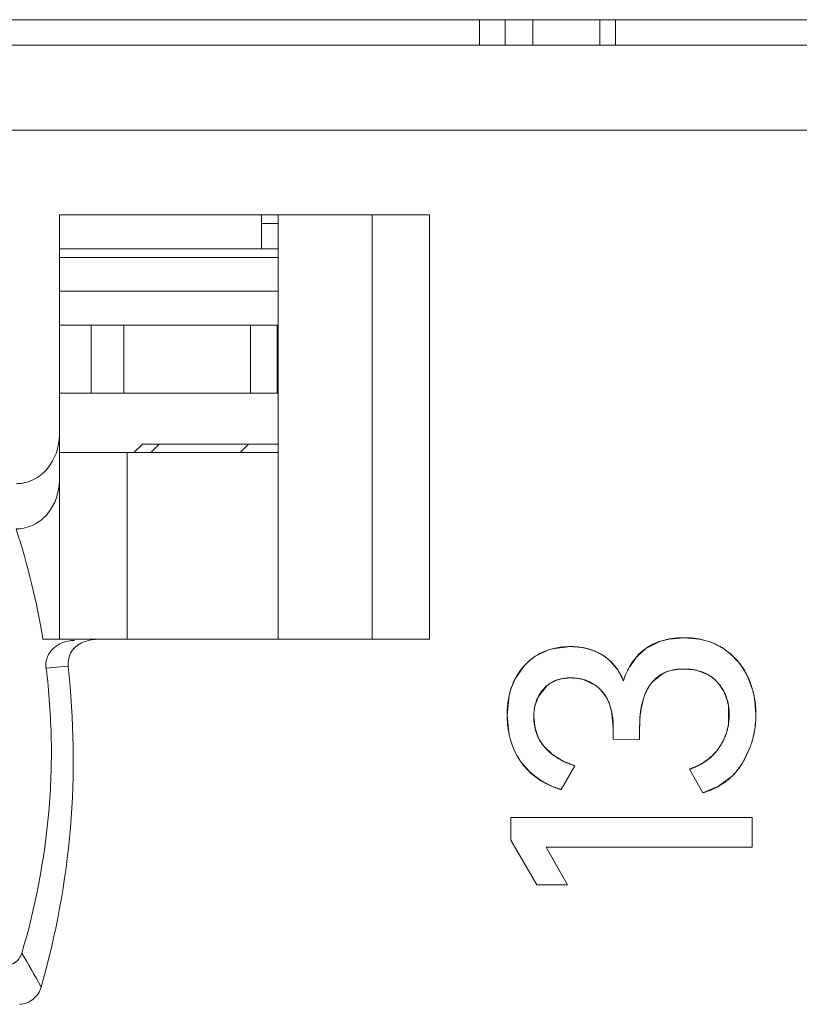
# Model space of a CAD drawing. Header units: millimetres. Extents: x 0 to 427, y 0 to 299.
# Tile 36 of 54: x 165.34 to 169.93, y 244.96 to 250.76. Entities that reach past the tile are written whole.
import ezdxf

# ---------------------------------------------------------------- set-up
doc = ezdxf.new("R2010")
doc.units = ezdxf.units.MM
doc.header["$LTSCALE"] = 23.1
doc.header["$MEASUREMENT"] = 0
doc.layers.get('0').update_dxf_attribs({"lineweight": 18})
for name, color, linetype in [('1_27', 7, 'Continuous'), ('1_36', 7, 'Continuous'), ('1_44', 7, 'Continuous'), ('1_6', 7, 'Continuous')]:
    doc.layers.add(name, color=color, linetype=linetype)

msp = doc.modelspace()

# ---------------------------------------------------------------- linework, layer by layer
at = {"color": 7, "linetype": 'Continuous', "lineweight": 0}
for p, q in [((110.7648, 250.7554), (209.7648, 250.7554)), ((168.0498, 250.7554), (168.0498, 250.6054)), ((168.2009, 250.6054), (168.2009, 250.7554)), ((168.3636, 250.6054), (168.3636, 250.7554)), ((168.7574, 250.7554), (168.7574, 250.6054)), ((168.8498, 250.7554), (168.8498, 250.6054))]:
    msp.add_line(p, q, dxfattribs=at)
at = {"color": 0, "linetype": 'Continuous', "lineweight": 0}
for p, q in [((169.0292, 247.0518), (169.1156, 247.0944)), ((169.1156, 247.0944), (169.1657, 247.1071)), ((169.1657, 247.1071), (169.2543, 247.1148)), ((169.2543, 247.1148), (169.3426, 247.1072)), ((169.3426, 247.1072), (169.393, 247.0946)), ((168.3904, 247.0129), (168.4479, 247.0402)), ((168.4789, 247.0497), (168.5849, 247.0624)), ((168.5849, 247.0624), (168.6545, 247.0567)), ((168.981, 247.0089), (169.0292, 247.0518)), ((168.8217, 246.9755), (168.8633, 246.925)), ((168.9358, 246.9473), (168.9675, 246.9932)), ((168.2591, 246.872), (168.3152, 246.9518)), ((168.8633, 246.925), (168.8972, 246.8607)), ((169.1581, 246.9163), (169.1297, 246.9039)), ((169.2145, 246.9285), (169.1682, 246.9195)), ((169.2523, 246.9305), (169.2422, 246.9304)), ((169.3119, 246.9258), (169.2523, 246.9305)), ((169.3955, 246.8965), (169.3323, 246.9216)), ((168.233, 246.8081), (168.2591, 246.872)), ((168.6292, 246.8752), (168.5699, 246.8777)), ((168.7306, 246.8359), (168.6565, 246.8698)), ((169.1297, 246.9039), (169.0658, 246.8523)), ((169.6278, 246.8878), (169.6612, 246.7973)), ((168.4484, 246.8335), (168.3961, 246.7688)), ((168.7763, 246.7926), (168.7535, 246.8174)), ((168.2123, 246.6589), (168.2239, 246.7732)), ((168.3961, 246.7688), (168.3762, 246.7136)), ((169.5075, 246.7478), (169.4919, 246.7899)), ((169.6692, 246.7595), (169.6772, 246.6627)), ((168.3762, 246.7136), (168.3701, 246.67)), ((169.5165, 246.6072), (169.516, 246.7093)), ((168.2216, 246.5568), (168.2123, 246.6589)), ((168.3695, 246.6492), (168.3765, 246.5824)), ((168.8371, 246.5851), (168.8297, 246.6664)), ((168.3765, 246.5824), (168.397, 246.524)), ((168.8371, 246.5172), (168.8371, 246.5851)), ((168.9923, 246.5754), (168.9923, 246.5153)), ((168.9923, 246.5153), (168.8371, 246.5172)), ((168.4316, 246.4716), (168.479, 246.427)), ((169.6416, 246.4658), (169.5977, 246.3766)), ((168.479, 246.427), (168.5385, 246.3897)), ((168.5385, 246.3897), (168.6101, 246.3601)), ((168.3442, 246.326), (168.2928, 246.3843)), ((168.5305, 246.2204), (168.6101, 246.3601)), ((169.2853, 246.3407), (169.3649, 246.201)), ((169.5977, 246.3766), (169.5589, 246.3235)), ((169.5392, 246.302), (169.4576, 246.2397)), ((169.4576, 246.2397), (169.3649, 246.201)), ((168.2337, 246.0551), (169.6559, 246.0551)), ((168.2337, 245.9232), (168.2337, 246.0551)), ((169.6559, 246.0551), (169.6559, 245.8805)), ((168.2337, 245.9232), (168.387, 245.6599)), ((169.6559, 245.8805), (168.4413, 245.8805)), ((168.5672, 245.6599), (168.4413, 245.8805)), ((168.4413, 245.8805), (168.5229, 245.7375)), ((168.5672, 245.6599), (168.387, 245.6599))]:
    msp.add_line(p, q, dxfattribs=at)
for centre, radius, start, end in [((169.2747, 246.7256), 0.3875, 68.50676, 72.23662), ((169.2786, 246.7347), 0.3777, 57.37494, 68.54485), ((168.5657, 246.7119), 0.3488, 104.41491, 109.74637), ((168.5953, 246.7065), 0.3552, 75.32345, 80.39287), ((168.5991, 246.7223), 0.3389, 72.58494, 75.28185), ((168.5994, 246.7231), 0.3381, 69.59014, 72.58604), ((168.6029, 246.7318), 0.3287, 58.82337, 69.63844), ((169.278, 246.7347), 0.3779, 51.70152, 57.30197), ((169.2668, 246.7204), 0.3961, 47.16581, 51.71036), ((168.5685, 246.7165), 0.3457, 120.99997, 137.11039), ((169.2351, 246.777), 0.344, 137.62359, 141.0718), ((169.2593, 246.7122), 0.4072, 45.14671, 47.17794), ((169.2495, 246.7027), 0.4209, 37.74566, 45.11987), ((169.308, 246.7298), 0.4312, 153.97393, 162.31498), ((169.2972, 246.7349), 0.4193, 152.05273, 153.95544), ((169.2886, 246.7395), 0.4095, 149.49886, 152.05599), ((169.231, 246.7062), 0.2223, 106.39398, 109.11883), ((169.2492, 246.6098), 0.3207, 94.76018, 96.22023), ((169.2508, 246.5909), 0.3396, 93.28301, 94.75951), ((169.2521, 246.5677), 0.3628, 91.57087, 93.27972), ((169.2626, 246.6346), 0.2953, 76.34937, 80.38255), ((169.2416, 246.6962), 0.4311, 34.96467, 37.7683), ((169.2392, 246.6946), 0.434, 31.33741, 34.9651), ((169.2399, 246.695), 0.4332, 26.43538, 31.34118), ((168.5717, 246.6804), 0.1965, 120.00742, 128.82935), ((168.5927, 246.6192), 0.2586, 75.71008, 81.87591), ((168.6501, 246.6807), 0.4362, 165.1186, 167.74641), ((168.6258, 246.6871), 0.411, 162.87738, 165.11325), ((168.6044, 246.6563), 0.2194, 47.22115, 54.90907), ((169.2504, 246.6779), 0.2662, 24.90363, 29.22876), ((169.1754, 246.6738), 0.5012, 9.84201, 14.26635), ((169.2046, 246.6607), 0.3152, 11.51694, 16.03646), ((169.1941, 246.6585), 0.326, 8.97293, 11.52952), ((168.7006, 246.6492), 0.3311, 176.39762, 179.99231), ((169.0946, 246.665), 0.5826, 350.27643, 359.7788), ((169.1903, 246.6556), 0.3298, 337.18608, 351.56659), ((169.107, 246.6631), 0.5701, 349.33536, 350.24952), ((168.7101, 246.6503), 0.4974, 190.82924, 194.07814), ((168.6271, 246.6382), 0.2569, 206.40725, 220.43819), ((169.1304, 246.6577), 0.5461, 340.21122, 346.97381), ((169.1126, 246.6621), 0.5644, 346.9481, 349.33793), ((169.1464, 246.6522), 0.5291, 339.37279, 340.18045), ((169.1769, 246.6767), 0.3531, 303.65466, 308.258), ((169.1823, 246.67), 0.3445, 308.24089, 315.19484), ((169.1837, 246.6616), 0.3366, 287.55818, 294.52059), ((169.1786, 246.6732), 0.3492, 294.49665, 298.65341), ((169.1764, 246.6774), 0.354, 298.65087, 303.65963), ((168.6399, 246.6427), 0.4333, 226.96725, 231.56523), ((168.6574, 246.6651), 0.4617, 231.58762, 238.89483), ((168.6651, 246.6773), 0.4762, 238.85918, 239.85862), ((169.2522, 246.5848), 0.4029, 315.43075, 319.58525), ((168.6672, 246.6809), 0.4803, 239.86063, 242.54544), ((168.6686, 246.6836), 0.4834, 242.5443, 245.71035), ((168.6659, 246.6771), 0.4763, 245.68754, 253.48739)]:
    msp.add_arc(centre, radius, start, end, dxfattribs=at)
for points, knots in [([(169.2543, 247.1148), (169.2431, 247.1148), (169.2212, 247.1142), (169.1898, 247.1112), (169.1647, 247.1071), (169.1452, 247.1029), (169.131, 247.0992), (169.1171, 247.095), (169.1035, 247.0903), (169.0903, 247.0851), (169.0795, 247.0804), (169.0711, 247.0764), (169.0649, 247.0733), (169.0587, 247.07), (169.0537, 247.0672), (169.0496, 247.0649), (169.0467, 247.0631), (169.0437, 247.0613), (169.0408, 247.0595), (169.0383, 247.0579), (169.0364, 247.0567), (169.0349, 247.0557), (169.0337, 247.0549), (169.0328, 247.0543), (169.032, 247.0538), (169.0313, 247.0533), (169.0307, 247.0529), (169.0303, 247.0526), (169.03, 247.0524), (169.0297, 247.0522), (169.0295, 247.0521), (169.0294, 247.052), (169.0293, 247.0519), (169.0292, 247.0519), (169.0292, 247.0518), (169.0292, 247.0518)], [0, 0, 0, 0, 0.125, 0.25, 0.375, 0.437501, 0.500001, 0.562501, 0.625001, 0.687501, 0.750001, 0.781251, 0.812501, 0.843751, 0.875001, 0.890626, 0.906251, 0.921876, 0.937501, 0.953126, 0.960939, 0.968751, 0.976564, 0.98047, 0.984376, 0.988282, 0.992189, 0.994142, 0.996095, 0.997071, 0.998048, 0.999025, 0.999513, 0.999757, 1, 1, 1, 1]), ([(169.4822, 247.0527), (169.4742, 247.0579), (169.4578, 247.0676), (169.4321, 247.0802), (169.4098, 247.0891), (169.3914, 247.0953), (169.3772, 247.0994), (169.3629, 247.103), (169.3482, 247.1062), (169.3333, 247.1089), (169.3206, 247.1107), (169.3103, 247.1119), (169.3025, 247.1127), (169.2946, 247.1133), (169.288, 247.1138), (169.2827, 247.1141), (169.2787, 247.1143), (169.2747, 247.1145), (169.2706, 247.1146), (169.2672, 247.1147), (169.2645, 247.1147), (169.2625, 247.1148), (169.2608, 247.1148), (169.2594, 247.1148), (169.2584, 247.1148), (169.2574, 247.1148), (169.2565, 247.1148), (169.2558, 247.1148), (169.2554, 247.1148), (169.2551, 247.1148), (169.2548, 247.1148), (169.2546, 247.1148), (169.2544, 247.1148), (169.2544, 247.1148), (169.2543, 247.1148), (169.2543, 247.1148)], [0, 0, 0, 0, 0.125, 0.25, 0.375, 0.437501, 0.500001, 0.562501, 0.625001, 0.687501, 0.750001, 0.781251, 0.812501, 0.843751, 0.875001, 0.890626, 0.906251, 0.921876, 0.937501, 0.953126, 0.960939, 0.968751, 0.976564, 0.98047, 0.984376, 0.988282, 0.992189, 0.994142, 0.996095, 0.997071, 0.998048, 0.999025, 0.999513, 0.999757, 1, 1, 1, 1]), ([(168.5849, 247.0624), (168.571, 247.0624), (168.5438, 247.0613), (168.5051, 247.0561), (168.4745, 247.0489), (168.451, 247.0414), (168.4339, 247.035), (168.4173, 247.0276), (168.4012, 247.0194), (168.3856, 247.0103), (168.373, 247.0021), (168.3632, 246.995), (168.356, 246.9895), (168.3488, 246.9838), (168.343, 246.9788), (168.3384, 246.9747), (168.335, 246.9716), (168.3316, 246.9685), (168.3283, 246.9652), (168.3255, 246.9625), (168.3233, 246.9603), (168.3217, 246.9586), (168.3203, 246.9572), (168.3192, 246.9561), (168.3184, 246.9553), (168.3176, 246.9544), (168.3169, 246.9537), (168.3164, 246.9531), (168.3161, 246.9528), (168.3158, 246.9525), (168.3156, 246.9523), (168.3154, 246.9521), (168.3153, 246.952), (168.3152, 246.9519), (168.3152, 246.9518), (168.3152, 246.9518), (168.3152, 246.9518)], [0, 0, 0, 0, 0.125, 0.25, 0.375, 0.437501, 0.500001, 0.562501, 0.625001, 0.687501, 0.750001, 0.781251, 0.812501, 0.843751, 0.875001, 0.890626, 0.906251, 0.921876, 0.937501, 0.953126, 0.960939, 0.968751, 0.976564, 0.98047, 0.984376, 0.988282, 0.992189, 0.994142, 0.996095, 0.997071, 0.998048, 0.999025, 0.999513, 0.999757, 0.999997, 1, 1, 1, 1]), ([(168.7731, 247.013), (168.7663, 247.0172), (168.7524, 247.0249), (168.7309, 247.0349), (168.7122, 247.042), (168.6969, 247.0469), (168.6853, 247.0502), (168.6734, 247.0531), (168.6614, 247.0556), (168.6491, 247.0577), (168.6387, 247.0591), (168.6304, 247.0601), (168.624, 247.0607), (168.6176, 247.0612), (168.6122, 247.0616), (168.6079, 247.0618), (168.6047, 247.062), (168.6014, 247.0621), (168.5981, 247.0622), (168.5954, 247.0623), (168.5932, 247.0624), (168.5915, 247.0624), (168.5901, 247.0624), (168.589, 247.0624), (168.5882, 247.0624), (168.5874, 247.0624), (168.5867, 247.0624), (168.5861, 247.0624), (168.5858, 247.0624), (168.5855, 247.0624), (168.5853, 247.0624), (168.5851, 247.0624), (168.585, 247.0624), (168.5849, 247.0624), (168.5849, 247.0624), (168.5849, 247.0624)], [0, 0, 0, 0, 0.125, 0.25, 0.375, 0.4375, 0.500001, 0.562501, 0.625001, 0.687501, 0.750001, 0.781251, 0.812501, 0.843751, 0.875001, 0.890626, 0.906251, 0.921876, 0.937501, 0.953126, 0.960939, 0.968751, 0.976564, 0.98047, 0.984376, 0.988282, 0.992189, 0.994142, 0.996095, 0.997071, 0.998048, 0.999024, 0.999513, 0.999757, 1, 1, 1, 1]), ([(169.6278, 246.8878), (169.6237, 246.8964), (169.6149, 246.9131), (169.6004, 246.9369), (169.587, 246.9557), (169.5756, 246.9701), (169.5667, 246.9806), (169.5574, 246.9907), (169.5478, 247.0006), (169.5378, 247.0101), (169.5291, 247.0177), (169.522, 247.0237), (169.5166, 247.0281), (169.5111, 247.0324), (169.5064, 247.0359), (169.5027, 247.0387), (169.4998, 247.0408), (169.4969, 247.0428), (169.494, 247.0448), (169.4916, 247.0465), (169.4896, 247.0478), (169.4882, 247.0488), (169.4869, 247.0496), (169.4859, 247.0503), (169.4852, 247.0508), (169.4844, 247.0513), (169.4838, 247.0517), (169.4833, 247.052), (169.483, 247.0522), (169.4828, 247.0524), (169.4826, 247.0525), (169.4824, 247.0526), (169.4823, 247.0527), (169.4822, 247.0527), (169.4822, 247.0527), (169.4822, 247.0527)], [0, 0, 0, 0, 0.125, 0.25, 0.375, 0.437501, 0.500001, 0.562501, 0.625001, 0.687501, 0.750001, 0.781251, 0.812501, 0.843751, 0.875001, 0.890626, 0.906251, 0.921876, 0.937501, 0.953126, 0.960939, 0.968751, 0.976564, 0.98047, 0.984376, 0.988282, 0.992189, 0.994142, 0.996095, 0.997071, 0.998048, 0.999025, 0.999513, 0.999757, 1, 1, 1, 1]), ([(168.8972, 246.8607), (168.8936, 246.8693), (168.8861, 246.8859), (168.8737, 246.9091), (168.8622, 246.927), (168.8525, 246.9405), (168.8449, 246.9503), (168.837, 246.9596), (168.8288, 246.9685), (168.8203, 246.977), (168.8129, 246.9837), (168.8069, 246.9888), (168.8023, 246.9926), (168.7976, 246.9963), (168.7936, 246.9992), (168.7904, 247.0016), (168.788, 247.0033), (168.7856, 247.005), (168.7831, 247.0066), (168.7811, 247.008), (168.7794, 247.0091), (168.7781, 247.0099), (168.7771, 247.0106), (168.7763, 247.0111), (168.7756, 247.0115), (168.775, 247.0119), (168.7745, 247.0122), (168.774, 247.0125), (168.7738, 247.0126), (168.7736, 247.0127), (168.7734, 247.0128), (168.7733, 247.0129), (168.7732, 247.013), (168.7731, 247.013), (168.7731, 247.013), (168.7731, 247.013), (168.7731, 247.013)], [0, 0, 0, 0, 0.125, 0.25, 0.375, 0.437501, 0.500001, 0.562501, 0.625001, 0.687501, 0.750001, 0.781251, 0.812501, 0.843751, 0.875001, 0.890626, 0.906251, 0.921876, 0.937501, 0.953126, 0.960939, 0.968751, 0.976564, 0.98047, 0.984376, 0.988282, 0.992189, 0.994142, 0.996095, 0.997072, 0.998048, 0.999025, 0.999513, 0.999757, 0.999996, 1, 1, 1, 1]), ([(168.3152, 246.9518), (168.3066, 246.9426), (168.2905, 246.9235), (168.2696, 246.8925), (168.2549, 246.8647), (168.2447, 246.8415), (168.2379, 246.8234), (168.2318, 246.8049), (168.2266, 246.7857), (168.2222, 246.766), (168.2192, 246.7491), (168.2172, 246.7353), (168.2159, 246.7248), (168.2148, 246.7142), (168.214, 246.7052), (168.2135, 246.698), (168.2132, 246.6925), (168.2129, 246.687), (168.2127, 246.6815), (168.2125, 246.6768), (168.2124, 246.6731), (168.2124, 246.6703), (168.2123, 246.6679), (168.2123, 246.666), (168.2123, 246.6646), (168.2123, 246.6632), (168.2123, 246.662), (168.2123, 246.6611), (168.2123, 246.6605), (168.2123, 246.66), (168.2123, 246.6596), (168.2123, 246.6594), (168.2123, 246.6591), (168.2123, 246.659), (168.2123, 246.6589), (168.2123, 246.6589)], [0, 0, 0, 0, 0.125, 0.25, 0.375, 0.437501, 0.500001, 0.562501, 0.625001, 0.687501, 0.750001, 0.781251, 0.812501, 0.843751, 0.875001, 0.890626, 0.906251, 0.921876, 0.937501, 0.953126, 0.960939, 0.968751, 0.976564, 0.98047, 0.984376, 0.988282, 0.992189, 0.994142, 0.996095, 0.997072, 0.998048, 0.999025, 0.999513, 0.999757, 1, 1, 1, 1]), ([(168.9923, 246.5754), (168.9923, 246.605), (168.995, 246.6605), (169.0072, 246.7326), (169.0241, 246.7835), (169.0417, 246.8186), (169.057, 246.8422), (169.0742, 246.863), (169.0935, 246.8811), (169.1149, 246.8963), (169.1343, 246.9067), (169.1509, 246.9137), (169.1639, 246.9182), (169.1773, 246.922), (169.1889, 246.9246), (169.1985, 246.9263), (169.2058, 246.9274), (169.2132, 246.9284), (169.2208, 246.9292), (169.2272, 246.9297), (169.2324, 246.93), (169.2363, 246.9302), (169.2396, 246.9303), (169.2422, 246.9304), (169.2442, 246.9304), (169.2462, 246.9305), (169.2479, 246.9305), (169.2492, 246.9305), (169.2501, 246.9305), (169.2508, 246.9305), (169.2513, 246.9305), (169.2517, 246.9305), (169.252, 246.9305), (169.2521, 246.9305), (169.2523, 246.9305), (169.2523, 246.9305), (169.2523, 246.9305)], [0, 0, 0, 0, 0.125, 0.25, 0.375, 0.4375, 0.5, 0.5625, 0.625, 0.6875, 0.75, 0.78125, 0.8125, 0.84375, 0.875, 0.890625, 0.90625, 0.921875, 0.9375, 0.953125, 0.960938, 0.96875, 0.976563, 0.980469, 0.984375, 0.988282, 0.992188, 0.994141, 0.996094, 0.997071, 0.998047, 0.999024, 0.999512, 0.999756, 0.999997, 1, 1, 1, 1]), ([(169.2523, 246.9305), (169.2628, 246.9305), (169.2832, 246.9297), (169.3122, 246.9262), (169.3349, 246.9212), (169.3521, 246.916), (169.3647, 246.9115), (169.3768, 246.9064), (169.3884, 246.9007), (169.3996, 246.8944), (169.4086, 246.8887), (169.4156, 246.8838), (169.4208, 246.88), (169.4258, 246.876), (169.4299, 246.8726), (169.4331, 246.8698), (169.4355, 246.8676), (169.4379, 246.8654), (169.4402, 246.8632), (169.4421, 246.8613), (169.4437, 246.8598), (169.4448, 246.8587), (169.4457, 246.8577), (169.4465, 246.8569), (169.4471, 246.8563), (169.4476, 246.8557), (169.4481, 246.8552), (169.4485, 246.8548), (169.4487, 246.8546), (169.4489, 246.8544), (169.449, 246.8542), (169.4491, 246.8541), (169.4492, 246.854), (169.4492, 246.854), (169.4493, 246.8539), (169.4493, 246.8539)], [0, 0, 0, 0, 0.125, 0.25, 0.375, 0.437501, 0.500001, 0.562501, 0.625001, 0.687501, 0.750001, 0.781251, 0.812501, 0.843751, 0.875001, 0.890626, 0.906251, 0.921876, 0.937501, 0.953126, 0.960939, 0.968751, 0.976564, 0.98047, 0.984376, 0.988282, 0.992189, 0.994142, 0.996095, 0.997072, 0.998048, 0.999025, 0.999513, 0.999757, 1, 1, 1, 1]), ([(168.4277, 246.8141), (168.4325, 246.8195), (168.4427, 246.8295), (168.4593, 246.8425), (168.4744, 246.8516), (168.4871, 246.858), (168.497, 246.8622), (168.5072, 246.866), (168.5178, 246.8692), (168.5287, 246.872), (168.5382, 246.8738), (168.5458, 246.8751), (168.5517, 246.8759), (168.5576, 246.8766), (168.5627, 246.8771), (168.5667, 246.8774), (168.5698, 246.8776), (168.5729, 246.8777), (168.576, 246.8779), (168.5786, 246.878), (168.5807, 246.878), (168.5823, 246.8781), (168.5836, 246.8781), (168.5847, 246.8781), (168.5855, 246.8781), (168.5863, 246.8781), (168.587, 246.8781), (168.5875, 246.8781), (168.5878, 246.8781), (168.5881, 246.8781), (168.5883, 246.8781), (168.5885, 246.8781), (168.5886, 246.8781), (168.5886, 246.8781), (168.5887, 246.8781), (168.5887, 246.8781)], [0, 0, 0, 0, 0.125, 0.25, 0.375, 0.437501, 0.500001, 0.562501, 0.625001, 0.687501, 0.750001, 0.781251, 0.812501, 0.843751, 0.875001, 0.890626, 0.906251, 0.921876, 0.937501, 0.953126, 0.960939, 0.968751, 0.976564, 0.98047, 0.984376, 0.988282, 0.992189, 0.994142, 0.996095, 0.997071, 0.998048, 0.999025, 0.999513, 0.999757, 1, 1, 1, 1]), ([(168.5699, 246.8777), (168.5448, 246.8762), (168.5114, 246.8699), (168.481, 246.855), (168.4734, 246.8506)], [0, 0, 0, 0, 0.739284, 1, 1, 1, 1]), ([(168.5887, 246.8781), (168.5977, 246.8781), (168.6155, 246.8774), (168.6408, 246.8739), (168.6609, 246.869), (168.6764, 246.8639), (168.6877, 246.8596), (168.6987, 246.8546), (168.7094, 246.8491), (168.7198, 246.8429), (168.7282, 246.8373), (168.7348, 246.8326), (168.7397, 246.8288), (168.7445, 246.825), (168.7484, 246.8216), (168.7515, 246.8189), (168.7538, 246.8168), (168.7561, 246.8147), (168.7583, 246.8125), (168.7602, 246.8106), (168.7617, 246.8092), (168.7628, 246.808), (168.7637, 246.8071), (168.7644, 246.8063), (168.765, 246.8058), (168.7655, 246.8052), (168.766, 246.8047), (168.7664, 246.8043), (168.7666, 246.8041), (168.7668, 246.8039), (168.7669, 246.8037), (168.767, 246.8036), (168.7671, 246.8035), (168.7671, 246.8035), (168.7672, 246.8034), (168.7672, 246.8034)], [0, 0, 0, 0, 0.125, 0.25, 0.375001, 0.437501, 0.500001, 0.562501, 0.625001, 0.687501, 0.750001, 0.781251, 0.812501, 0.843751, 0.875001, 0.890626, 0.906251, 0.921876, 0.937501, 0.953126, 0.960939, 0.968751, 0.976564, 0.98047, 0.984376, 0.988283, 0.992189, 0.994142, 0.996095, 0.997072, 0.998048, 0.999025, 0.999513, 0.999757, 1, 1, 1, 1]), ([(169.0658, 246.8523), (169.0629, 246.8489), (169.0022, 246.7738), (168.9923, 246.6668), (168.9923, 246.5754)], [0, 0, 0, 0, 0.046857, 1, 1, 1, 1]), ([(169.4827, 246.8078), (169.4734, 246.8245), (169.4488, 246.8587), (169.4154, 246.8851), (169.3955, 246.8965)], [0, 0, 0, 0, 0.453553, 1, 1, 1, 1]), ([(169.4493, 246.8539), (169.4552, 246.8475), (169.4662, 246.8344), (169.4806, 246.8134), (169.4908, 246.795), (169.4978, 246.7797), (169.5025, 246.7679), (169.5066, 246.7558), (169.5102, 246.7434), (169.5133, 246.7307), (169.5153, 246.7199), (169.5167, 246.7111), (169.5176, 246.7044), (169.5184, 246.6976), (169.5189, 246.6919), (169.5192, 246.6874), (169.5195, 246.6839), (169.5197, 246.6804), (169.5198, 246.6769), (169.5199, 246.674), (169.52, 246.6716), (169.52, 246.6699), (169.52, 246.6684), (169.5201, 246.6672), (169.5201, 246.6663), (169.5201, 246.6654), (169.5201, 246.6647), (169.5201, 246.6641), (169.5201, 246.6637), (169.5201, 246.6634), (169.5201, 246.6632), (169.5201, 246.663), (169.5201, 246.6629), (169.5201, 246.6628), (169.5201, 246.6627), (169.5201, 246.6627), (169.5201, 246.6627)], [0, 0, 0, 0, 0.125, 0.25, 0.375, 0.437501, 0.500001, 0.562501, 0.625001, 0.687501, 0.750001, 0.781251, 0.812501, 0.843751, 0.875001, 0.890626, 0.906251, 0.921876, 0.937501, 0.953126, 0.960939, 0.968751, 0.976564, 0.98047, 0.984376, 0.988282, 0.992189, 0.994142, 0.996095, 0.997072, 0.998048, 0.999025, 0.999513, 0.999757, 0.999991, 1, 1, 1, 1]), ([(169.6772, 246.6627), (169.6772, 246.6729), (169.6767, 246.6931), (169.6744, 246.7228), (169.6712, 246.747), (169.6678, 246.766), (169.6649, 246.7802), (169.6616, 246.7942), (169.658, 246.808), (169.6539, 246.8217), (169.6502, 246.833), (169.6471, 246.8419), (169.6446, 246.8486), (169.6421, 246.8552), (169.6398, 246.8607), (169.638, 246.8651), (169.6366, 246.8684), (169.6352, 246.8717), (169.6338, 246.8749), (169.6326, 246.8776), (169.6316, 246.8798), (169.6308, 246.8814), (169.6302, 246.8827), (169.6297, 246.8838), (169.6293, 246.8846), (169.6289, 246.8854), (169.6286, 246.8861), (169.6284, 246.8866), (169.6282, 246.887), (169.6281, 246.8872), (169.628, 246.8874), (169.6279, 246.8876), (169.6278, 246.8877), (169.6278, 246.8878), (169.6278, 246.8878), (169.6278, 246.8878)], [0, 0, 0, 0, 0.125, 0.25, 0.375, 0.437501, 0.500001, 0.562501, 0.625001, 0.687501, 0.750001, 0.781251, 0.812501, 0.843751, 0.875001, 0.890626, 0.906251, 0.921876, 0.937501, 0.953126, 0.960939, 0.968751, 0.976564, 0.98047, 0.984376, 0.988282, 0.992189, 0.994142, 0.996095, 0.997071, 0.998048, 0.999025, 0.999513, 0.999757, 1, 1, 1, 1]), ([(168.3695, 246.6492), (168.3695, 246.6576), (168.3701, 246.6741), (168.3728, 246.6975), (168.3766, 246.7162), (168.3806, 246.7305), (168.384, 246.7409), (168.3878, 246.7511), (168.3921, 246.761), (168.3969, 246.7706), (168.4013, 246.7783), (168.405, 246.7844), (168.4079, 246.7888), (168.4109, 246.7932), (168.4135, 246.7968), (168.4156, 246.7997), (168.4173, 246.8018), (168.4189, 246.8039), (168.4206, 246.806), (168.4221, 246.8077), (168.4232, 246.8091), (168.4241, 246.8101), (168.4248, 246.8109), (168.4254, 246.8116), (168.4259, 246.8121), (168.4263, 246.8126), (168.4267, 246.813), (168.427, 246.8134), (168.4272, 246.8136), (168.4273, 246.8138), (168.4275, 246.8139), (168.4276, 246.814), (168.4276, 246.8141), (168.4277, 246.8141), (168.4277, 246.8141), (168.4277, 246.8141)], [0, 0, 0, 0, 0.125, 0.25, 0.375, 0.4375, 0.500001, 0.562501, 0.625001, 0.687501, 0.750001, 0.781251, 0.812501, 0.843751, 0.875001, 0.890626, 0.906251, 0.921876, 0.937501, 0.953126, 0.960939, 0.968751, 0.976564, 0.98047, 0.984376, 0.988282, 0.992189, 0.994142, 0.996095, 0.997071, 0.998048, 0.999025, 0.999513, 0.999757, 1, 1, 1, 1]), ([(168.7672, 246.8034), (168.773, 246.7972), (168.7839, 246.784), (168.7981, 246.7621), (168.8081, 246.7421), (168.8151, 246.725), (168.8197, 246.7116), (168.8238, 246.6977), (168.8273, 246.6833), (168.8304, 246.6683), (168.8324, 246.6553), (168.8338, 246.6447), (168.8347, 246.6366), (168.8354, 246.6284), (168.8359, 246.6214), (168.8363, 246.6157), (168.8365, 246.6115), (168.8367, 246.6072), (168.8368, 246.6028), (168.8369, 246.5992), (168.837, 246.5963), (168.837, 246.594), (168.837, 246.5922), (168.8371, 246.5907), (168.8371, 246.5896), (168.8371, 246.5885), (168.8371, 246.5876), (168.8371, 246.5868), (168.8371, 246.5863), (168.8371, 246.586), (168.8371, 246.5857), (168.8371, 246.5855), (168.8371, 246.5853), (168.8371, 246.5852), (168.8371, 246.5851), (168.8371, 246.5851)], [0, 0, 0, 0, 0.125, 0.25, 0.375001, 0.437501, 0.500001, 0.562501, 0.625001, 0.687501, 0.750001, 0.781251, 0.812501, 0.843751, 0.875001, 0.890626, 0.906252, 0.921877, 0.937502, 0.953127, 0.960939, 0.968752, 0.976564, 0.98047, 0.984377, 0.988283, 0.992189, 0.994142, 0.996095, 0.997072, 0.998049, 0.999025, 0.999513, 0.999758, 1, 1, 1, 1]), ([(168.2123, 246.6589), (168.2123, 246.6458), (168.2131, 246.6201), (168.2169, 246.5826), (168.2222, 246.5525), (168.2276, 246.529), (168.2323, 246.5116), (168.2377, 246.4946), (168.2437, 246.4779), (168.2503, 246.4616), (168.2563, 246.4482), (168.2614, 246.4376), (168.2654, 246.4298), (168.2696, 246.422), (168.2732, 246.4156), (168.2762, 246.4105), (168.2784, 246.4067), (168.2807, 246.4029), (168.283, 246.3992), (168.285, 246.3961), (168.2866, 246.3936), (168.2878, 246.3917), (168.2889, 246.3902), (168.2897, 246.3889), (168.2903, 246.388), (168.2909, 246.3871), (168.2914, 246.3863), (168.2918, 246.3857), (168.2921, 246.3853), (168.2923, 246.385), (168.2925, 246.3848), (168.2926, 246.3846), (168.2927, 246.3845), (168.2927, 246.3844), (168.2928, 246.3843), (168.2928, 246.3843), (168.2928, 246.3843)], [0, 0, 0, 0, 0.125, 0.25, 0.375, 0.4375, 0.500001, 0.562501, 0.625001, 0.687501, 0.750001, 0.781251, 0.812501, 0.843751, 0.875001, 0.890626, 0.906251, 0.921876, 0.937501, 0.953126, 0.960939, 0.968751, 0.976564, 0.98047, 0.984376, 0.988282, 0.992189, 0.994142, 0.996095, 0.997071, 0.998048, 0.999025, 0.999513, 0.999757, 0.999976, 1, 1, 1, 1]), ([(168.4316, 246.4716), (168.4264, 246.4777), (168.4167, 246.4902), (168.4041, 246.5098), (168.3952, 246.5271), (168.3891, 246.5414), (168.3849, 246.5524), (168.3813, 246.5636), (168.3781, 246.5751), (168.3755, 246.5868), (168.3737, 246.5968), (168.3724, 246.6049), (168.3717, 246.611), (168.371, 246.6172), (168.3705, 246.6225), (168.3702, 246.6267), (168.37, 246.6299), (168.3699, 246.633), (168.3697, 246.6363), (168.3696, 246.6389), (168.3696, 246.6411), (168.3695, 246.6427), (168.3695, 246.6441), (168.3695, 246.6452), (168.3695, 246.646), (168.3695, 246.6468), (168.3695, 246.6475), (168.3695, 246.648), (168.3695, 246.6483), (168.3695, 246.6486), (168.3695, 246.6488), (168.3695, 246.649), (168.3695, 246.6491), (168.3695, 246.6492), (168.3695, 246.6492), (168.3695, 246.6492)], [0, 0, 0, 0, 0.125, 0.25, 0.375, 0.437501, 0.500001, 0.562501, 0.625001, 0.687501, 0.750001, 0.781251, 0.812501, 0.843751, 0.875001, 0.890626, 0.906251, 0.921876, 0.937501, 0.953126, 0.960939, 0.968751, 0.976564, 0.98047, 0.984376, 0.988282, 0.992189, 0.994142, 0.996095, 0.997071, 0.998048, 0.999025, 0.999513, 0.999757, 1, 1, 1, 1]), ([(169.5201, 246.6627), (169.5201, 246.654), (169.5195, 246.6367), (169.5167, 246.6112), (169.5128, 246.5903), (169.5088, 246.5739), (169.5054, 246.5616), (169.5014, 246.5495), (169.4971, 246.5375), (169.4922, 246.5256), (169.4878, 246.5157), (169.484, 246.5079), (169.481, 246.5021), (169.478, 246.4963), (169.4753, 246.4915), (169.4731, 246.4877), (169.4715, 246.4848), (169.4698, 246.4819), (169.4681, 246.4791), (169.4666, 246.4767), (169.4654, 246.4748), (169.4645, 246.4734), (169.4638, 246.4722), (169.4632, 246.4713), (169.4627, 246.4706), (169.4623, 246.4699), (169.4619, 246.4693), (169.4616, 246.4688), (169.4614, 246.4685), (169.4612, 246.4683), (169.4611, 246.4681), (169.461, 246.4679), (169.461, 246.4678), (169.4609, 246.4678), (169.4609, 246.4677), (169.4609, 246.4677)], [0, 0, 0, 0, 0.125, 0.25, 0.375, 0.4375, 0.500001, 0.562501, 0.625001, 0.687501, 0.750001, 0.781251, 0.812501, 0.843751, 0.875001, 0.890626, 0.906251, 0.921876, 0.937501, 0.953126, 0.960939, 0.968751, 0.976564, 0.98047, 0.984376, 0.988282, 0.992189, 0.994142, 0.996095, 0.997071, 0.998048, 0.999025, 0.999513, 0.999757, 1, 1, 1, 1]), ([(169.5977, 246.3766), (169.6043, 246.3875), (169.6167, 246.4096), (169.6329, 246.4435), (169.6443, 246.4724), (169.6521, 246.4958), (169.6574, 246.5136), (169.6621, 246.5316), (169.6661, 246.5498), (169.6695, 246.5681), (169.6719, 246.5836), (169.6734, 246.596), (169.6744, 246.6054), (169.6753, 246.6148), (169.6759, 246.6227), (169.6762, 246.6291), (169.6765, 246.6339), (169.6767, 246.6386), (169.6769, 246.6434), (169.677, 246.6474), (169.6771, 246.6507), (169.6771, 246.6531), (169.6771, 246.6551), (169.6772, 246.6567), (169.6772, 246.6579), (169.6772, 246.6591), (169.6772, 246.6601), (169.6772, 246.6609), (169.6772, 246.6614), (169.6772, 246.6618), (169.6772, 246.6621), (169.6772, 246.6624), (169.6772, 246.6626), (169.6772, 246.6626), (169.6772, 246.6627), (169.6772, 246.6627)], [0, 0, 0, 0, 0.125, 0.25, 0.375, 0.437501, 0.500001, 0.562501, 0.625001, 0.687501, 0.750001, 0.781251, 0.812501, 0.843751, 0.875001, 0.890626, 0.906251, 0.921876, 0.937501, 0.953126, 0.960939, 0.968751, 0.976564, 0.98047, 0.984376, 0.988282, 0.992189, 0.994142, 0.996095, 0.997072, 0.998048, 0.999025, 0.999513, 0.999757, 1, 1, 1, 1]), ([(168.2928, 246.3843), (168.2653, 246.4229), (168.243, 246.4721), (168.2292, 246.5234), (168.2277, 246.5293)], [0, 0, 0, 0, 0.885749, 1, 1, 1, 1]), ([(169.4267, 246.4272), (169.4392, 246.4398), (169.4656, 246.471), (169.4853, 246.5066), (169.4942, 246.5277)], [0, 0, 0, 0, 0.434264, 1, 1, 1, 1]), ([(168.6101, 246.3601), (168.6004, 246.3634), (168.5816, 246.3702), (168.555, 246.3814), (168.5343, 246.3917), (168.5186, 246.4005), (168.5072, 246.4073), (168.4962, 246.4144), (168.4857, 246.4218), (168.4756, 246.4294), (168.4676, 246.436), (168.4613, 246.4414), (168.4568, 246.4455), (168.4523, 246.4497), (168.4487, 246.4533), (168.4458, 246.4561), (168.4437, 246.4583), (168.4416, 246.4605), (168.4396, 246.4627), (168.4379, 246.4645), (168.4365, 246.466), (168.4355, 246.4671), (168.4347, 246.4681), (168.434, 246.4688), (168.4335, 246.4694), (168.4331, 246.4699), (168.4326, 246.4704), (168.4323, 246.4708), (168.4321, 246.471), (168.432, 246.4712), (168.4318, 246.4714), (168.4317, 246.4715), (168.4317, 246.4716), (168.4316, 246.4716), (168.4316, 246.4716), (168.4316, 246.4716)], [0, 0, 0, 0, 0.125, 0.25, 0.375, 0.4375, 0.500001, 0.562501, 0.625001, 0.687501, 0.750001, 0.781251, 0.812501, 0.843751, 0.875001, 0.890626, 0.906251, 0.921876, 0.937501, 0.953126, 0.960939, 0.968751, 0.976564, 0.98047, 0.984376, 0.988282, 0.992189, 0.994142, 0.996095, 0.997071, 0.998048, 0.999025, 0.999513, 0.999757, 1, 1, 1, 1]), ([(169.4609, 246.4677), (169.4559, 246.4602), (169.4455, 246.4458), (169.428, 246.4257), (169.4119, 246.4104), (169.3982, 246.399), (169.3874, 246.3908), (169.3763, 246.3831), (169.3646, 246.3758), (169.3525, 246.3689), (169.3421, 246.3635), (169.3335, 246.3594), (169.3269, 246.3564), (169.3203, 246.3535), (169.3146, 246.3512), (169.3101, 246.3494), (169.3066, 246.3481), (169.3031, 246.3468), (169.2996, 246.3455), (169.2967, 246.3445), (169.2943, 246.3437), (169.2925, 246.3431), (169.291, 246.3426), (169.2898, 246.3422), (169.2889, 246.3419), (169.288, 246.3416), (169.2873, 246.3414), (169.2866, 246.3412), (169.2863, 246.341), (169.286, 246.341), (169.2857, 246.3409), (169.2856, 246.3408), (169.2854, 246.3408), (169.2854, 246.3408), (169.2853, 246.3407), (169.2853, 246.3407)], [0, 0, 0, 0, 0.125, 0.25, 0.375, 0.4375, 0.5, 0.5625, 0.625, 0.6875, 0.75, 0.78125, 0.8125, 0.84375, 0.875, 0.890625, 0.90625, 0.921875, 0.9375, 0.953125, 0.960938, 0.96875, 0.976563, 0.980469, 0.984375, 0.988281, 0.992188, 0.994141, 0.996094, 0.997071, 0.998047, 0.999024, 0.999512, 0.999756, 1, 1, 1, 1]), ([(168.2928, 246.3843), (168.2995, 246.3746), (168.3137, 246.3557), (168.3374, 246.3297), (168.3592, 246.3099), (168.3778, 246.2951), (168.3924, 246.2846), (168.4075, 246.2746), (168.4233, 246.2652), (168.4396, 246.2563), (168.4538, 246.2494), (168.4654, 246.2442), (168.4742, 246.2403), (168.4832, 246.2367), (168.4908, 246.2337), (168.497, 246.2315), (168.5017, 246.2298), (168.5064, 246.2281), (168.5111, 246.2265), (168.5151, 246.2252), (168.5183, 246.2242), (168.5207, 246.2234), (168.5228, 246.2228), (168.5244, 246.2223), (168.5256, 246.2219), (168.5268, 246.2215), (168.5278, 246.2212), (168.5286, 246.221), (168.5292, 246.2208), (168.5296, 246.2207), (168.5299, 246.2206), (168.5301, 246.2205), (168.5303, 246.2205), (168.5304, 246.2205), (168.5305, 246.2204), (168.5305, 246.2204), (168.5305, 246.2204)], [0, 0, 0, 0, 0.125, 0.25, 0.375, 0.4375, 0.5, 0.5625, 0.625, 0.6875, 0.75, 0.78125, 0.8125, 0.84375, 0.875, 0.890625, 0.90625, 0.921875, 0.9375, 0.953125, 0.960938, 0.96875, 0.976563, 0.980469, 0.984375, 0.988281, 0.992188, 0.994141, 0.996094, 0.997071, 0.998047, 0.999024, 0.999512, 0.999756, 0.999997, 1, 1, 1, 1]), ([(169.3649, 246.201), (169.3776, 246.2047), (169.4024, 246.2131), (169.4373, 246.2283), (169.4644, 246.2432), (169.485, 246.2564), (169.4998, 246.2671), (169.5141, 246.2784), (169.5278, 246.2904), (169.5409, 246.303), (169.5513, 246.3142), (169.5594, 246.3234), (169.5653, 246.3305), (169.5711, 246.3378), (169.5757, 246.3439), (169.5794, 246.349), (169.5821, 246.3528), (169.5848, 246.3567), (169.5875, 246.3606), (169.5896, 246.3639), (169.5914, 246.3665), (169.5926, 246.3685), (169.5937, 246.3702), (169.5946, 246.3715), (169.5952, 246.3726), (169.5958, 246.3736), (169.5963, 246.3744), (169.5968, 246.3751), (169.597, 246.3755), (169.5972, 246.3759), (169.5974, 246.3761), (169.5975, 246.3763), (169.5976, 246.3765), (169.5976, 246.3766), (169.5977, 246.3766), (169.5977, 246.3766)], [0, 0, 0, 0, 0.125, 0.25, 0.375, 0.437501, 0.500001, 0.562501, 0.625001, 0.687501, 0.750001, 0.781251, 0.812501, 0.843751, 0.875001, 0.890626, 0.906251, 0.921876, 0.937501, 0.953126, 0.960939, 0.968751, 0.976564, 0.98047, 0.984376, 0.988282, 0.992189, 0.994142, 0.996095, 0.997072, 0.998048, 0.999025, 0.999513, 0.999757, 1, 1, 1, 1])]:
    msp.add_open_spline(points, degree=3, knots=knots, dxfattribs=at)
for points in [[(169.0292, 247.0518), (168.9684, 247.0097), (168.9244, 246.946), (168.8972, 246.8607)], [(168.8297, 246.6664), (168.8211, 246.7123), (168.8042, 246.7569), (168.7763, 246.7926)]]:
    msp.add_open_spline(points, degree=3, dxfattribs=at)
at = {"layer": '1_27', "color": 7, "linetype": 'Continuous', "lineweight": 0}
for p, q in [((166.7647, 249.4054), (166.7647, 249.6054)), ((166.8645, 249.5554), (166.7647, 249.5554)), ((166.8645, 249.4054), (165.5754, 249.4054))]:
    msp.add_line(p, q, dxfattribs=at)
at = {"layer": '1_36', "color": 7, "linetype": 'Continuous', "lineweight": 0}
for p, q in [((166.8645, 248.2054), (165.5754, 248.2054)), ((165.9743, 247.1054), (165.9743, 248.2054))]:
    msp.add_line(p, q, dxfattribs=at)
at = {"layer": '1_44', "color": 7, "linetype": 'Continuous', "lineweight": 0}
for p, q in [((165.5754, 248.9554), (166.8645, 248.9554)), ((165.7632, 248.5554), (165.7632, 248.9554)), ((165.9558, 248.9554), (165.9558, 248.5554)), ((166.7004, 248.5554), (166.7004, 248.9554)), ((166.8573, 248.9554), (166.8573, 248.5554)), ((165.5754, 248.5554), (166.8645, 248.5554))]:
    msp.add_line(p, q, dxfattribs=at)
at = {"layer": '1_6', "color": 7, "linetype": 'Continuous', "lineweight": 0}
for p, q in [((137.045, 250.6054), (206.6631, 250.6054)), ((205.0723, 250.1054), (137.3867, 250.1054)), ((165.5754, 247.1054), (165.5754, 249.6054)), ((165.5754, 249.6054), (167.7542, 249.6054)), ((166.8645, 249.6054), (166.8645, 247.1054)), ((167.4174, 249.6054), (167.4174, 247.1054)), ((167.7542, 249.6054), (167.7542, 247.1054)), ((165.5754, 249.3554), (166.8645, 249.3554)), ((166.8645, 249.1554), (165.5754, 249.1554)), ((166.0148, 248.2054), (166.0648, 248.2554)), ((166.8645, 248.2554), (166.0648, 248.2554)), ((166.1626, 248.2554), (166.1136, 248.2054)), ((166.6395, 248.2054), (166.6885, 248.2554)), ((165.4779, 247.1054), (165.7738, 247.1054)), ((165.7155, 247.0887), (165.7681, 247.1035)), ((165.7683, 247.1019), (165.7861, 247.1038)), ((167.7542, 247.1054), (165.7786, 247.1054)), ((165.6244, 246.9474), (165.4959, 246.9355))]:
    msp.add_line(p, q, dxfattribs=at)
for centre, radius, start, end in [((161.4022, 246.4601), 4.1264, 8.99667, 18.29428), ((165.6648, 246.903), 0.1957, 89.93163, 101.28513), ((156.4713, 240.0743), 10.2843, 28.98031, 30.26251)]:
    msp.add_arc(centre, radius, start, end, dxfattribs=at)
for points, knots in [([(165.5754, 248.309), (165.5754, 248.2394), (165.5384, 248.1293), (165.4267, 248.0395), (165.3553, 248.0219), (165.3201, 248.022)], [0, 0, 0, 0, 0.496876, 0.748597, 1, 1, 1, 1]), ([(165.3201, 247.7554), (165.3553, 247.7553), (165.4268, 247.7729), (165.5385, 247.8626), (165.5754, 247.9727), (165.5754, 248.0423)], [0, 0, 0, 0, 0.251497, 0.503184, 1, 1, 1, 1]), ([(165.4959, 246.9355), (165.4927, 246.9578), (165.4984, 247.0019), (165.5435, 247.064), (165.5939, 247.0885), (165.6265, 247.095)], [0, 0, 0, 0, 0.30085, 0.557051, 1, 1, 1, 1]), ([(165.6269, 246.9475), (165.6253, 246.9768), (165.6368, 247.0398), (165.6886, 247.0766), (165.7155, 247.0887)], [0, 0, 0, 0, 0.498785, 1, 1, 1, 1]), ([(165.498, 246.9358), (165.5141, 246.7954), (165.5355, 246.513), (165.5151, 245.9476), (165.4345, 245.5279), (165.3542, 245.2572)], [0, 0, 0, 0, 0.250131, 0.50023, 1, 1, 1, 1]), ([(165.468, 245.0571), (165.5554, 245.3626), (165.6724, 245.9919), (165.6615, 246.6317), (165.6269, 246.9475)], [0, 0, 0, 0, 0.500023, 1, 1, 1, 1]), ([(165.3542, 245.2572), (165.3472, 245.2345), (165.3215, 245.197), (165.28, 245.186), (165.2631, 245.185)], [0, 0, 0, 0, 0.583939, 1, 1, 1, 1]), ([(165.3417, 244.9554), (165.3701, 244.956), (165.4282, 244.978), (165.4597, 245.0299), (165.468, 245.0571)], [0, 0, 0, 0, 0.499191, 1, 1, 1, 1])]:
    msp.add_open_spline(points, degree=3, knots=knots, dxfattribs=at)

doc.saveas('drawing.dxf')
